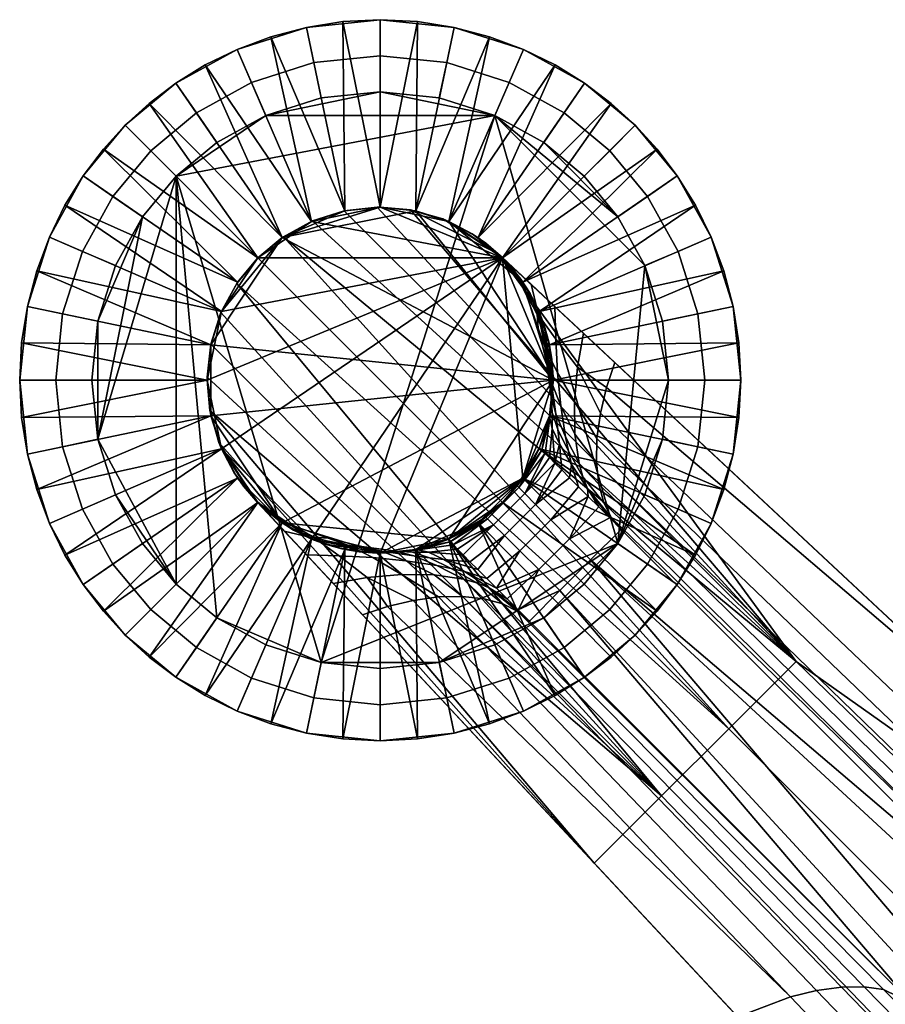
# Model space of a CAD drawing. Header units: millimetres. Extents: x -271 to 271, y -271 to 298.
# Tile 80 of 107: x -271 to -211, y 203 to 271. Entities that reach past the tile are written whole.
import ezdxf

# ---------------------------------------------------------------- set-up
doc = ezdxf.new("R2010")
doc.units = ezdxf.units.MM
doc.header["$MEASUREMENT"] = 0
for name, color, linetype in [('nozky', 250, 'Continuous'), ('operadlo', 23, 'Continuous'), ('podnoz', 7, 'Continuous')]:
    doc.layers.add(name, color=color, linetype=linetype)

msp = doc.modelspace()

# ---------------------------------------------------------------- meshes
at = {"layer": 'nozky'}
mesh = msp.add_polyface(dxfattribs=at)
corners = [(-221.604, 251.196, 5), (-221.073, 246.073, 5), (-223.573, 246.073, 2.5), (-224.051, 250.684, 2.5), (-223.129, 256.002, 5), (-225.424, 255.01, 2.5), (-225.474, 260.239, 5), (-227.534, 258.822, 2.5), (-228.396, 263.751, 5), (-230.163, 261.983, 2.5), (-231.907, 266.672, 5), (-233.324, 264.612, 2.5), (-236.144, 269.017, 5), (-237.137, 266.722, 2.5), (-240.95, 270.543, 5), (-241.463, 268.096, 2.5), (-246.073, 271.073, 5), (-246.073, 268.573, 2.5), (-251.196, 270.543, 5), (-250.684, 268.096, 2.5), (-256.002, 269.017, 5), (-255.01, 266.722, 2.5), (-260.239, 266.672, 5), (-258.822, 264.612, 2.5), (-263.751, 263.751, 5), (-261.983, 261.983, 2.5), (-266.672, 260.239, 5), (-264.612, 258.822, 2.5), (-269.017, 256.002, 5), (-266.722, 255.01, 2.5), (-270.542, 251.196, 5), (-268.096, 250.684, 2.5), (-271.073, 246.073, 5), (-268.573, 246.073, 2.5), (-226.498, 250.171), (-226.073, 246.073), (-229.594, 257.406), (-227.718, 254.017), (-234.74, 262.552), (-231.931, 260.215), (-241.975, 265.649), (-238.129, 264.428), (-250.171, 265.649), (-246.073, 266.073), (-257.406, 262.552), (-254.017, 264.428), (-262.553, 257.406), (-260.215, 260.215), (-265.649, 250.171), (-264.428, 254.017), (-266.073, 246.073), (-234.74, 262.552), (-229.594, 257.406), (-238.129, 264.428), (-231.931, 260.215), (-246.073, 266.073), (-241.975, 265.649), (-229.594, 234.74), (-250.171, 226.498), (-254.017, 264.428), (-250.171, 265.649), (-260.215, 260.215), (-227.718, 254.017), (-226.498, 250.171), (-226.073, 246.073), (-257.406, 262.552), (-262.553, 257.406), (-265.649, 241.975), (-265.649, 250.171), (-264.428, 254.017), (-260.215, 231.931)]
mesh.append_faces([[corners[k] for k in face] for face in [(0, 1, 2, 3), (4, 0, 3, 5), (6, 4, 5, 7), (8, 6, 7, 9), (10, 8, 9, 11), (12, 10, 11, 13), (14, 12, 13, 15), (16, 14, 15, 17), (18, 16, 17, 19), (20, 18, 19, 21), (22, 20, 21, 23), (24, 22, 23, 25), (26, 24, 25, 27), (28, 26, 27, 29), (30, 28, 29, 31), (32, 30, 31, 33), (34, 3, 2, 35), (36, 7, 5, 37), (37, 5, 3, 34), (38, 11, 9, 39), (40, 15, 13, 41), (41, 13, 11, 38), (42, 19, 17, 43), (44, 23, 21, 45), (45, 21, 19, 42), (43, 17, 15, 40), (39, 9, 7, 36), (46, 27, 25, 47), (48, 31, 29, 49), (49, 29, 27, 46), (50, 33, 31, 48), (47, 25, 23, 44), (51, 52, 53, 53), (54, 52, 51, 51), (55, 56, 53, 53), (57, 58, 53, 53), (59, 60, 55, 55), (59, 55, 53, 53), (59, 53, 61, 61), (62, 63, 64, 64), (62, 53, 52, 52), (53, 62, 57, 57), (65, 59, 61, 61), (66, 61, 67, 67), (66, 68, 69, 69), (68, 66, 67, 67), (70, 67, 61, 61)]])
mesh = msp.add_polyface(dxfattribs=at)
corners = [(-225.474, 231.907, 5), (-228.396, 228.396, 5), (-230.163, 230.163, 2.5), (-227.534, 233.324, 2.5), (-223.129, 236.144, 5), (-225.424, 237.137, 2.5), (-221.604, 240.95, 5), (-224.051, 241.463, 2.5), (-221.073, 246.073, 5), (-223.573, 246.073, 2.5), (-270.542, 240.95, 5), (-271.073, 246.073, 5), (-268.573, 246.073, 2.5), (-268.096, 241.463, 2.5), (-269.017, 236.144, 5), (-266.722, 237.137, 2.5), (-266.672, 231.907, 5), (-264.612, 233.324, 2.5), (-263.751, 228.396, 5), (-261.983, 230.163, 2.5), (-260.239, 225.474, 5), (-258.822, 227.534, 2.5), (-256.002, 223.13, 5), (-255.01, 225.424, 2.5), (-251.196, 221.604, 5), (-250.684, 224.051, 2.5), (-246.073, 221.073, 5), (-246.073, 223.573, 2.5), (-240.95, 221.604, 5), (-241.463, 224.051, 2.5), (-236.144, 223.13, 5), (-237.137, 225.424, 2.5), (-231.907, 225.474, 5), (-233.324, 227.534, 2.5), (-229.594, 234.74), (-231.931, 231.931), (-226.498, 241.975), (-227.718, 238.13), (-226.073, 246.073), (-265.649, 241.975), (-266.073, 246.073), (-262.553, 234.74), (-264.428, 238.13), (-257.406, 229.594), (-260.215, 231.931), (-250.171, 226.498), (-254.017, 227.718), (-241.975, 226.498), (-246.073, 226.073), (-234.74, 229.594), (-238.129, 227.718), (-229.594, 234.74), (-227.718, 254.017), (-226.073, 246.073), (-226.498, 241.975), (-227.718, 238.13), (-231.931, 231.931), (-234.74, 229.594), (-260.215, 231.931), (-264.428, 238.13), (-265.649, 241.975), (-266.073, 246.073), (-265.649, 250.171), (-262.553, 234.74), (-241.975, 226.498), (-246.073, 226.073), (-250.171, 226.498), (-238.129, 227.718), (-260.215, 260.215), (-257.406, 229.594), (-254.017, 227.718), (-238.129, 264.428)]
mesh.append_faces([[corners[k] for k in face] for face in [(0, 1, 2, 3), (4, 0, 3, 5), (6, 4, 5, 7), (8, 6, 7, 9), (10, 11, 12, 13), (14, 10, 13, 15), (16, 14, 15, 17), (18, 16, 17, 19), (20, 18, 19, 21), (22, 20, 21, 23), (24, 22, 23, 25), (26, 24, 25, 27), (28, 26, 27, 29), (30, 28, 29, 31), (32, 30, 31, 33), (1, 32, 33, 2), (34, 3, 2, 35), (36, 7, 5, 37), (37, 5, 3, 34), (38, 9, 7, 36), (39, 13, 12, 40), (41, 17, 15, 42), (42, 15, 13, 39), (43, 21, 19, 44), (45, 25, 23, 46), (46, 23, 21, 43), (47, 29, 27, 48), (49, 33, 31, 50), (35, 2, 33, 49), (50, 31, 29, 47), (48, 27, 25, 45), (44, 19, 17, 41), (51, 52, 53, 53), (51, 54, 55, 55), (53, 54, 51, 51), (56, 57, 51, 51), (58, 59, 60, 60), (61, 62, 60, 60), (59, 58, 63, 63), (64, 65, 66, 66), (64, 57, 67, 67), (51, 57, 64, 64), (68, 66, 69, 69), (69, 66, 70, 70), (64, 66, 51, 51), (68, 69, 58, 58), (68, 71, 66, 66)]])
at = {"layer": 'operadlo'}
mesh = msp.add_polyface(dxfattribs=at)
corners = [(-194.722, 200.746, 830.412), (-188.63, 203.945, 830.709), (-195.327, 201.891, 830.322), (-201.575, 196.957, 830.073), (-208.967, 194.122, 829.62), (-208.294, 192.992, 829.687), (-196.199, 203.702, 828.354), (-203.135, 200.026, 826.716), (-209.936, 195.939, 827.634), (-209.934, 196.069, 826.325), (-196.205, 203.83, 827.063), (-197.678, 190.901, 828.59), (-191.173, 194.234, 828.921), (-186.16, 196.667, 829.184), (-184.729, 194.587, 374.524), (-203.128, 202.285, 368.636), (-199.057, 206.835, 367.439), (-198.645, 179.99, 377.913), (-207.087, 197.644, 369.856), (-197.428, 200.286, 807.133), (-201.203, 193.828, 776.714), (-207.158, 190.385, 777.942), (-203.452, 197.055, 808.212), (-191.209, 203.464, 806.078), (-195.03, 197.219, 775.512), (-188.645, 200.545, 774.34), (-192.43, 194.781, 743.609), (-198.79, 191.216, 744.925), (-184.8, 206.578, 805.048), (-198.898, 204.551, 428.295), (-202.043, 205.682, 397.417), (-209.727, 197.02, 399.792), (-206.554, 196.465, 430.57), (-195.705, 203.422, 459.172), (-203.33, 195.911, 461.347), (-192.464, 202.288, 490.046), (-200.055, 195.353, 492.12), (-189.174, 201.147, 520.915), (-196.729, 194.789, 522.889), (-185.834, 200.022, 551.79), (-193.351, 194.238, 553.663), (-209.77, 200.673, 372.899), (-213.664, 195.874, 374.134), (-217.441, 190.986, 375.391), (-209.277, 193.781, 809.31), (-217.23, 190.302, 373.394), (-217.448, 190.641, 374.057), (-209.794, 200.338, 371.548), (-209.588, 199.989, 370.873), (-216.853, 189.869, 372.83), (-209.223, 199.536, 370.301), (-200.108, 207.753, 367.272), (-208.171, 198.505, 369.706), (-210.933, 192.913, 371.1), (-209.593, 195.24, 828.888), (-195.888, 203.008, 829.588), (-216.707, 191.63, 826.46)]
mesh.append_faces([[corners[k] for k in face] for face in [(0, 1, 2, 2), (3, 0, 2, 2), (4, 5, 3, 3), (3, 2, 4, 4), (6, 7, 8, 8), (7, 9, 8, 8), (7, 6, 10, 10), (3, 11, 12, 0), (0, 12, 13, 1), (14, 15, 16, 16), (17, 18, 15, 15), (19, 20, 21, 22), (23, 24, 20, 19), (25, 26, 27, 24), (28, 25, 24, 23), (29, 30, 31, 32), (33, 29, 32, 34), (35, 33, 34, 36), (37, 35, 36, 38), (39, 37, 38, 40), (31, 41, 42, 42), (43, 31, 42, 42), (19, 22, 10, 10), (22, 44, 7, 7), (23, 19, 10, 10), (9, 7, 44, 44), (10, 22, 7, 7), (41, 31, 30, 30), (45, 46, 47, 48), (49, 45, 48, 50), (47, 42, 41, 41), (46, 42, 47, 47), (51, 15, 18, 52), (52, 18, 53, 53), (54, 2, 55, 55), (4, 2, 54, 54), (6, 54, 55, 55), (54, 6, 8, 8), (8, 56, 54, 54)]])
at = {"layer": 'podnoz'}
mesh = msp.add_polyface(dxfattribs=at)
corners = [(-246.073, 258.073, 12), (-252.873, 255.961, 12), (-243.614, 257.818, 12), (-248.532, 257.818, 12), (-250.839, 257.086, 12), (-251.196, 270.543, 5), (-253.657, 269.895, 8.5), (-251.196, 270.543, 8.5), (-246.073, 271.073, 5), (-248.655, 270.939, 8.5), (-246.073, 271.073, 8.5), (-243.491, 270.939, 8.5), (-240.95, 270.543, 5), (-240.95, 270.543, 8.5), (-238.49, 269.895, 8.5), (-256.002, 269.017, 5), (-236.144, 269.017, 5), (-243.614, 257.818, 12), (-238.49, 269.895, 8.5), (-240.95, 270.543, 8.5), (-243.491, 270.939, 8.5), (-241.307, 257.086, 12), (-236.144, 269.017, 8.5), (-246.073, 258.073, 12), (-246.073, 271.073, 8.5), (-248.655, 270.939, 8.5), (-248.532, 257.818, 12), (-251.196, 270.543, 8.5), (-253.657, 269.895, 8.5), (-239.273, 255.961, 12), (-233.942, 267.933, 8.5), (-250.839, 257.086, 12), (-258.204, 267.933, 8.5), (-252.873, 255.961, 12), (-246.073, 258.073, 12), (-241.307, 257.086, 12), (-237.588, 254.559, 12), (-250.839, 257.086, 12), (-237.885, 254.846, 45.689), (-241.743, 257.265, 44.962), (-243.97, 257.888, 44.819), (-239.688, 256.233, 45.25), (-237.885, 254.846, 28.881), (-241.307, 257.086, 12), (-239.688, 256.233, 45.25), (-246.073, 258.073, 12), (-250.839, 257.086, 12), (-248.566, 257.811, 44.838), (-243.97, 257.888, 44.819), (-254.559, 254.559, 12), (-252.783, 256.022, 44.975), (-241.743, 257.265, 44.962), (-246.28, 258.071, 44.792), (-250.76, 257.12, 44.913)]
mesh.append_faces([[corners[k] for k in face] for face in [(0, 1, 2, 2), (1, 3, 4, 4), (1, 0, 3, 3), (5, 6, 7, 7), (8, 9, 10, 10), (8, 10, 11, 11), (12, 13, 14, 14), (12, 11, 13, 13), (5, 7, 9, 9), (8, 5, 9, 9), (12, 8, 11, 11), (15, 6, 5, 5), (12, 14, 16, 16), (17, 18, 19, 19), (17, 19, 20, 20), (18, 21, 22, 22), (23, 24, 25, 25), (26, 25, 27, 27), (28, 26, 27, 27), (24, 23, 20, 20), (21, 18, 17, 17), (17, 20, 23, 23), (29, 30, 21, 21), (26, 28, 31, 31), (31, 32, 33, 33), (23, 25, 26, 26), (34, 35, 36, 36), (36, 37, 34, 34), (38, 39, 40, 40), (39, 38, 41, 41), (42, 43, 44, 44), (45, 46, 47, 47), (48, 43, 45, 45), (49, 50, 46, 46), (43, 51, 44, 44), (45, 52, 48, 48), (47, 46, 53, 53), (50, 53, 46, 46), (47, 52, 45, 45), (48, 51, 43, 43)]])
mesh = msp.add_polyface(dxfattribs=at)
corners = [(-254.559, 254.559, 12), (-257.086, 250.839, 12), (-252.873, 255.961, 12), (-257.818, 248.532, 12), (-255.961, 252.873, 12), (-270.542, 251.196, 5), (-270.939, 248.655, 8.5), (-270.542, 251.196, 8.5), (-269.017, 256.002, 5), (-269.895, 253.657, 8.5), (-269.017, 256.002, 8.5), (-267.933, 258.204, 8.5), (-266.672, 260.239, 5), (-266.672, 260.239, 8.5), (-265.268, 262.091, 8.5), (-263.751, 263.751, 8.5), (-263.751, 263.751, 5), (-260.239, 266.672, 5), (-262.091, 265.268, 8.5), (-260.239, 266.672, 8.5), (-258.204, 267.933, 8.5), (-256.002, 269.017, 5), (-256.002, 269.017, 8.5), (-253.657, 269.895, 8.5), (-250.839, 257.086, 12), (-253.657, 269.895, 8.5), (-256.002, 269.017, 8.5), (-258.204, 267.933, 8.5), (-252.873, 255.961, 12), (-260.239, 266.672, 8.5), (-262.091, 265.268, 8.5), (-254.559, 254.559, 12), (-263.751, 263.751, 8.5), (-255.961, 252.873, 12), (-265.268, 262.091, 8.5), (-266.672, 260.239, 8.5), (-267.933, 258.204, 8.5), (-257.086, 250.839, 12), (-269.017, 256.002, 8.5), (-269.895, 253.657, 8.5), (-257.818, 248.532, 12), (-270.542, 251.196, 8.5), (-252.783, 256.022, 44.975), (-254.559, 254.559, 12), (-254.559, 254.559, 45), (-257.12, 250.76, 44.913), (-256.022, 252.782, 44.975), (-257.086, 250.839, 12)]
mesh.append_faces([[corners[k] for k in face] for face in [(0, 1, 2, 2), (1, 3, 2, 2), (4, 1, 0, 0), (5, 6, 7, 7), (8, 9, 10, 10), (8, 10, 11, 11), (5, 7, 9, 9), (8, 5, 9, 9), (12, 13, 14, 14), (15, 16, 14, 14), (12, 14, 16, 16), (11, 12, 8, 8), (13, 12, 11, 11), (17, 18, 19, 19), (17, 19, 20, 20), (21, 22, 23, 23), (21, 20, 22, 22), (17, 16, 18, 18), (21, 17, 20, 20), (15, 18, 16, 16), (24, 25, 26, 26), (24, 26, 27, 27), (28, 29, 30, 30), (31, 30, 32, 32), (33, 34, 35, 35), (33, 35, 36, 36), (34, 31, 32, 32), (29, 28, 27, 27), (37, 38, 39, 39), (40, 39, 41, 41), (38, 37, 36, 36), (31, 34, 33, 33), (33, 36, 37, 37), (28, 30, 31, 31), (37, 39, 40, 40), (42, 43, 44, 44), (45, 46, 47, 47), (44, 43, 46, 46), (47, 46, 43, 43)]])
mesh = msp.add_polyface(dxfattribs=at)
corners = [(-236.144, 269.017, 5), (-238.49, 269.895, 8.5), (-236.144, 269.017, 8.5), (-231.907, 266.672, 5), (-233.942, 267.933, 8.5), (-231.907, 266.672, 8.5), (-230.055, 265.268, 8.5), (-228.396, 263.751, 5), (-228.396, 263.751, 8.5), (-226.878, 262.091, 8.5), (-225.474, 260.239, 5), (-225.474, 260.239, 8.5), (-223.129, 256.002, 5), (-224.214, 258.204, 8.5), (-223.129, 256.002, 8.5), (-222.251, 253.657, 8.5), (-221.604, 251.196, 5), (-221.604, 251.196, 8.5), (-234.328, 248.532, 12), (-221.604, 251.196, 8.5), (-222.251, 253.657, 8.5), (-235.06, 250.839, 12), (-223.129, 256.002, 8.5), (-224.214, 258.204, 8.5), (-236.186, 252.873, 12), (-225.474, 260.239, 8.5), (-237.588, 254.559, 12), (-226.878, 262.091, 8.5), (-228.396, 263.751, 8.5), (-230.055, 265.268, 8.5), (-239.273, 255.961, 12), (-231.907, 266.672, 8.5), (-233.942, 267.933, 8.5), (-241.307, 257.086, 12), (-236.144, 269.017, 8.5), (-236.266, 252.773, 30.974), (-237.623, 254.601, 32.001), (-236.853, 253.882, 34.995), (-235.901, 251.895, 34.036), (-237.066, 254.001, 28.305), (-236.332, 253.076, 27.767), (-235.187, 250.636, 29.898), (-235.686, 252.076, 27.234), (-235.139, 251.013, 26.713), (-235.612, 252.724, 37.67), (-235.103, 250.589, 36.793), (-237.588, 254.559, 12), (-235.06, 250.839, 12), (-237.885, 254.846, 45.689), (-233.964, 251.186, 39.894), (-235.612, 252.724, 37.67), (-229.803, 247.302, 42.567), (-231.988, 249.341, 41.554)]
mesh.append_faces([[corners[k] for k in face] for face in [(0, 1, 2, 2), (3, 4, 5, 5), (3, 5, 6, 6), (7, 8, 9, 9), (10, 9, 11, 11), (7, 6, 8, 8), (12, 13, 14, 14), (12, 14, 15, 15), (16, 15, 17, 17), (10, 11, 13, 13), (0, 2, 4, 4), (3, 0, 4, 4), (7, 3, 6, 6), (12, 10, 13, 13), (16, 12, 15, 15), (7, 9, 10, 10), (18, 19, 20, 20), (21, 22, 23, 23), (24, 23, 25, 25), (26, 27, 28, 28), (26, 28, 29, 29), (27, 24, 25, 25), (30, 31, 32, 32), (33, 32, 34, 34), (31, 30, 29, 29), (22, 21, 20, 20), (24, 27, 26, 26), (26, 29, 30, 30), (21, 23, 24, 24), (35, 36, 37, 38), (36, 35, 39, 39), (35, 40, 39, 39), (41, 42, 40, 35), (41, 43, 42, 42), (38, 37, 44, 45), (46, 40, 47, 47), (40, 42, 47, 47), (48, 49, 50, 50), (48, 50, 37, 37), (51, 52, 48, 48)]])
mesh = msp.add_polyface(dxfattribs=at)
corners = [(-241.307, 257.086, 12), (-236.186, 252.873, 12), (-237.588, 254.559, 12), (-234.073, 246.073, 12), (-243.614, 257.818, 12), (-239.273, 255.961, 12), (-252.873, 255.961, 12), (-236.186, 239.273, 12), (-241.307, 235.06, 12), (-237.588, 237.588, 12), (-252.873, 236.186, 12), (-257.818, 248.532, 12), (-257.818, 243.614, 12), (-246.073, 234.073, 12), (-237.588, 254.559, 12), (-236.186, 239.273, 12), (-254.559, 254.559, 12), (-250.839, 257.086, 12), (-258.073, 246.073, 12), (-257.086, 250.839, 12), (-257.086, 241.307, 12), (-250.839, 235.06, 12), (-237.623, 254.601, 32.001), (-237.066, 254.001, 28.305), (-237.885, 254.846, 28.881), (-236.451, 238.629, 25.552), (-236.047, 238.213, 27.806), (-238.213, 236.047, 27.806), (-238.629, 236.451, 25.552), (-236.569, 238.747, 23.201), (-237.588, 237.588, 23.156), (-239.273, 236.186, 12), (-236.186, 239.273, 12), (-237.588, 254.559, 12), (-237.885, 254.846, 20.422), (-236.332, 253.076, 27.767), (-237.885, 254.846, 45.689), (-236.853, 253.882, 34.995), (-254.559, 254.559, 45), (-256.022, 252.782, 44.975), (-221.904, 221.904, 55.718), (-226.565, 217.242, 55.168), (-257.812, 248.566, 44.838), (-258.071, 246.28, 44.792), (-257.888, 243.97, 44.819), (-252.783, 256.022, 44.975), (-217.242, 226.565, 55.168), (-250.76, 257.12, 44.913), (-248.566, 257.811, 44.838), (-239.688, 256.233, 45.25), (-237.885, 254.846, 45.689), (-238.751, 255.58, 45.451), (-243.97, 257.888, 44.819), (-246.28, 258.071, 44.792), (-241.307, 257.086, 12), (-238.751, 255.58, 45.451), (-239.688, 256.233, 45.25)]
mesh.append_faces([[corners[k] for k in face] for face in [(0, 1, 2, 2), (3, 0, 4, 4), (0, 2, 5, 5), (6, 3, 4, 4), (7, 3, 8, 8), (7, 8, 9, 9), (8, 3, 10, 10), (6, 11, 3, 3), (3, 11, 12, 12), (3, 12, 10, 10), (13, 14, 15, 15), (16, 17, 14, 14), (14, 18, 19, 19), (14, 20, 18, 18), (21, 20, 14, 14), (21, 14, 13, 13), (14, 19, 16, 16), (22, 23, 24, 24), (25, 26, 27, 28), (29, 25, 30, 30), (25, 28, 30, 30), (31, 32, 30, 30), (33, 34, 35, 35), (35, 34, 23, 23), (24, 23, 34, 34), (36, 22, 24, 24), (36, 37, 22, 22), (38, 39, 40, 40), (41, 42, 43, 43), (41, 43, 44, 44), (40, 45, 38, 38), (46, 47, 45, 45), (47, 46, 48, 48), (49, 50, 51, 51), (46, 52, 53, 53), (54, 34, 33, 33), (24, 34, 54, 54), (24, 55, 36, 36), (24, 56, 55, 55)]])
mesh = msp.add_polyface(dxfattribs=at)
corners = [(-221.604, 240.95, 5), (-221.207, 243.491, 8.5), (-221.604, 240.95, 8.5), (-222.251, 238.49, 8.5), (-223.129, 236.144, 5), (-223.129, 236.144, 8.5), (-221.073, 246.073, 5), (-221.073, 246.073, 8.5), (-235.06, 241.307, 12), (-224.214, 233.942, 8.5), (-223.129, 236.144, 8.5), (-222.251, 238.49, 8.5), (-234.328, 243.614, 12), (-221.604, 240.95, 8.5), (-221.207, 243.491, 8.5), (-234.073, 246.073, 12), (-221.073, 246.073, 8.5), (-236.186, 239.273, 12), (-229.803, 247.302, 42.567), (-201.931, 221.287, 50.77), (-230.377, 245.563, 42.138), (-232.577, 242.335, 38.412), (-233.559, 244.294, 36.651), (-233.781, 246.593, 38.033), (-232.6, 244.607, 39.853), (-232.274, 240.288, 36.665), (-233.229, 242.14, 35.052), (-233.025, 241.15, 34.199), (-233.75, 242.667, 32.202), (-233.889, 243.738, 32.946), (-232.017, 239.384, 35.714), (-232.802, 240.237, 33.328), (-233.635, 241.652, 31.453), (-231.698, 238.575, 34.734), (-232.383, 246.986, 40.91), (-230.8, 243.787, 41.458), (-231.043, 242.035, 40.531), (-230.924, 238.873, 38.035), (-231.086, 240.376, 39.377), (-232.94, 239.304, 30.835), (-233.488, 239.852, 29.982), (-230.567, 237.578, 36.558), (-230.038, 236.526, 35.005), (-231.646, 238.009, 32.23), (-232.324, 238.688, 31.588), (-230.918, 237.282, 32.755), (-230.155, 236.519, 33.158), (-233.959, 240.323, 29.043), (-230.918, 237.282, 32.755), (-232.944, 235.076, 32.734), (-231.646, 238.009, 32.23), (-234.243, 236.385, 31.501), (-235.299, 237.452, 29.825), (-232.94, 239.304, 30.835), (-232.324, 238.688, 31.588), (-201.931, 221.287, 50.77), (-229.803, 247.302, 42.567), (-237.885, 254.846, 45.689), (-246.28, 258.071, 44.792), (-248.566, 257.811, 44.838), (-217.242, 226.565, 55.168)]
mesh.append_faces([[corners[k] for k in face] for face in [(0, 1, 2, 2), (0, 2, 3, 3), (4, 3, 5, 5), (0, 6, 1, 1), (4, 0, 3, 3), (1, 6, 7, 7), (8, 9, 10, 10), (8, 10, 11, 11), (12, 13, 14, 14), (15, 14, 16, 16), (13, 12, 11, 11), (17, 9, 8, 8), (8, 11, 12, 12), (12, 14, 15, 15), (18, 19, 20, 20), (21, 22, 23, 24), (25, 26, 22, 21), (27, 28, 29, 26), (30, 27, 26, 25), (31, 32, 28, 27), (33, 31, 27, 30), (34, 35, 36, 24), (37, 25, 21, 38), (38, 21, 24, 36), (31, 39, 40, 32), (41, 30, 25, 37), (42, 33, 30, 41), (33, 43, 44, 31), (39, 31, 44, 44), (43, 33, 45, 45), (42, 46, 33, 33), (46, 45, 33, 33), (40, 47, 32, 32), (48, 49, 50, 50), (51, 52, 53, 54), (51, 54, 50, 50), (49, 51, 50, 50), (55, 56, 57, 57), (58, 59, 60, 60)]])
mesh = msp.add_polyface(dxfattribs=at)
corners = [(-235.06, 250.839, 12), (-236.186, 252.873, 12), (-234.073, 246.073, 12), (-234.328, 248.532, 12), (-241.307, 257.086, 12), (-221.604, 251.196, 5), (-221.604, 251.196, 8.5), (-221.207, 248.655, 8.5), (-221.073, 246.073, 5), (-221.073, 246.073, 8.5), (-234.328, 248.532, 12), (-221.207, 248.655, 8.5), (-221.604, 251.196, 8.5), (-234.073, 246.073, 12), (-221.073, 246.073, 8.5), (-222.251, 253.657, 8.5), (-235.06, 250.839, 12), (-234.073, 246.073, 12), (-237.588, 254.559, 12), (-235.06, 250.839, 12), (-236.186, 239.273, 12), (-235.115, 249.68, 32.932), (-235.187, 250.636, 29.898), (-236.266, 252.773, 30.974), (-235.901, 251.895, 34.036), (-234.639, 248.309, 35.68), (-235.103, 250.589, 36.793), (-233.781, 246.593, 38.033), (-233.907, 248.929, 39.128), (-232.6, 244.607, 39.853), (-232.383, 246.986, 40.91), (-234.54, 247.341, 31.727), (-234.469, 248.288, 28.801), (-234.229, 245.992, 34.378), (-233.559, 244.294, 36.651), (-234.21, 244.987, 30.466), (-234.171, 245.846, 27.722), (-233.889, 243.738, 32.946), (-234.699, 249.896, 26.208), (-235.139, 251.013, 26.713), (-234.372, 248.732, 25.725), (-233.964, 251.186, 39.894), (-235.612, 252.724, 37.67), (-231.988, 249.341, 41.554), (-230.377, 245.563, 42.138), (-229.803, 247.302, 42.567), (-230.8, 243.787, 41.458), (-234.163, 247.532, 25.269), (-234.077, 246.304, 24.843), (-234.073, 246.073, 12), (-234.12, 245.06, 24.454), (-235.06, 250.839, 12), (-235.686, 252.076, 27.234), (-233.964, 251.186, 39.894), (-237.885, 254.846, 45.689), (-231.988, 249.341, 41.554), (-217.242, 226.565, 55.168), (-237.885, 254.846, 45.689), (-243.97, 257.888, 44.819)]
mesh.append_faces([[corners[k] for k in face] for face in [(0, 1, 2, 2), (0, 2, 3, 3), (1, 4, 2, 2), (5, 6, 7, 7), (8, 7, 9, 9), (7, 8, 5, 5), (10, 11, 12, 12), (11, 13, 14, 14), (13, 11, 10, 10), (10, 15, 16, 16), (17, 18, 19, 19), (17, 20, 18, 18), (21, 22, 23, 24), (25, 21, 24, 26), (27, 25, 26, 28), (29, 27, 28, 30), (31, 32, 22, 21), (33, 31, 21, 25), (34, 33, 25, 27), (35, 36, 32, 31), (37, 35, 31, 33), (32, 38, 39, 22), (38, 32, 40, 40), (41, 28, 26, 42), (43, 30, 28, 41), (44, 30, 43, 45), (44, 46, 30, 30), (47, 40, 32, 32), (36, 48, 47, 47), (36, 47, 32, 32), (49, 48, 50, 50), (49, 47, 48, 48), (47, 49, 40, 40), (51, 38, 40, 40), (39, 38, 51, 51), (51, 40, 49, 49), (51, 52, 39, 39), (53, 54, 55, 55), (56, 57, 58, 58)]])
mesh = msp.add_polyface(dxfattribs=at)
corners = [(-236.186, 239.273, 12), (-234.328, 243.614, 12), (-234.073, 246.073, 12), (-235.06, 241.307, 12), (-234.073, 246.073, 12), (-234.328, 243.614, 12), (-236.186, 239.273, 12), (-233.229, 242.14, 35.052), (-233.889, 243.738, 32.946), (-234.229, 245.992, 34.378), (-233.559, 244.294, 36.651), (-234.146, 243.839, 29.833), (-234.188, 244.63, 27.205), (-234.171, 245.846, 27.722), (-234.21, 244.987, 30.466), (-233.75, 242.667, 32.202), (-234.147, 242.732, 29.21), (-234.312, 243.443, 26.713), (-233.635, 241.652, 31.453), (-234.077, 246.304, 24.843), (-234.12, 245.06, 24.454), (-234.347, 240.711, 28.03), (-234.647, 241.011, 26.958), (-234.292, 243.814, 24.106), (-234.858, 241.222, 25.843), (-234.594, 242.584, 23.805), (-235.025, 241.389, 23.557), (-233.959, 240.323, 29.043), (-236.047, 238.213, 27.806), (-235.299, 237.452, 29.825), (-237.452, 235.3, 29.825), (-238.213, 236.047, 27.806), (-232.94, 239.304, 30.835), (-233.488, 239.852, 29.982), (-233.959, 240.323, 29.043), (-234.347, 240.711, 28.03), (-236.451, 238.629, 25.552), (-235.71, 240.024, 23.337), (-236.569, 238.747, 23.201), (-236.186, 239.273, 12), (-237.588, 237.588, 23.156), (-235.025, 241.389, 17.779), (-234.328, 243.614, 12), (-234.073, 246.073, 12), (-221.904, 221.904, 55.718), (-217.242, 226.565, 55.168), (-252.783, 256.022, 44.975)]
mesh.append_faces([[corners[k] for k in face] for face in [(0, 1, 2, 2), (1, 0, 3, 3), (4, 5, 6, 6), (7, 8, 9, 10), (11, 12, 13, 14), (15, 11, 14, 8), (16, 17, 12, 11), (18, 16, 11, 15), (19, 13, 12, 20), (16, 21, 22, 17), (17, 23, 20, 12), (17, 24, 25, 25), (24, 26, 25, 25), (24, 17, 22, 22), (21, 16, 27, 27), (23, 17, 25, 25), (18, 27, 16, 16), (28, 29, 30, 31), (32, 29, 33, 33), (33, 29, 34, 34), (34, 29, 28, 28), (28, 35, 34, 34), (28, 22, 35, 35), (22, 28, 36, 36), (37, 36, 38, 38), (26, 24, 37, 37), (36, 37, 24, 24), (22, 36, 24, 24), (39, 38, 40, 40), (41, 38, 39, 39), (41, 37, 38, 38), (41, 26, 37, 37), (42, 41, 39, 39), (41, 42, 25, 25), (26, 41, 25, 25), (43, 20, 42, 42), (42, 23, 25, 25), (20, 23, 42, 42), (44, 45, 46, 46)]])
mesh = msp.add_polyface(dxfattribs=at)
corners = [(-236.144, 223.13, 5), (-233.942, 224.214, 8.5), (-236.144, 223.13, 8.5), (-203.75, 215.814, 48.504), (-203.308, 217.635, 49.537), (-175.824, 191.477, 57.621), (-176.466, 189.585, 56.485), (-203.987, 214.088, 47.218), (-176.899, 187.791, 55.067), (-204.009, 212.522, 45.722), (-177.103, 186.163, 53.416), (-203.817, 211.172, 44.074), (-177.075, 184.76, 51.595), (-201.931, 221.287, 50.77), (-174.058, 195.271, 58.972), (-176.39, 182.753, 47.743), (-202.879, 209.243, 40.59), (-229.368, 235.732, 33.437), (-230.038, 236.526, 35.005), (-231.49, 233.611, 33.437), (-202.879, 209.243, 40.59), (-176.39, 182.753, 47.743), (-182.753, 176.389, 47.743), (-209.243, 202.879, 40.59), (-235.732, 229.368, 33.437), (-233.611, 231.49, 33.437), (-215.814, 203.75, 48.504), (-189.585, 176.466, 56.485), (-191.478, 175.824, 57.621), (-217.635, 203.308, 49.537), (-214.088, 203.987, 47.218), (-187.791, 176.899, 55.067), (-212.522, 204.009, 45.722), (-186.164, 177.103, 53.416), (-211.172, 203.817, 44.074), (-184.76, 177.075, 51.595), (-195.271, 174.058, 58.972), (-165.313, 148.347, 65.711), (-169.256, 146.186, 67.175), (-221.287, 201.931, 50.77), (-247.302, 229.803, 42.567), (-245.563, 230.377, 42.138), (-242.035, 231.043, 40.531), (-240.376, 231.086, 39.377), (-243.787, 230.8, 41.458), (-182.753, 176.389, 47.743), (-209.243, 202.879, 40.59), (-238.873, 230.924, 38.035), (-237.578, 230.567, 36.558), (-236.526, 230.037, 35.005), (-235.732, 229.368, 33.437), (-177.337, 198.332, 64.424), (-174.058, 195.271, 58.972), (-201.931, 221.287, 50.77), (-195.271, 174.058, 58.972), (-198.332, 177.337, 64.424), (-231.227, 212.581, 53.519), (-247.302, 229.803, 42.567), (-221.287, 201.931, 50.77), (-169.256, 146.186, 67.175), (-187.834, 187.834, 66.9), (-221.904, 221.904, 55.718), (-226.565, 217.242, 55.168), (-193.083, 182.586, 66.281), (-182.586, 193.083, 66.281), (-217.242, 226.565, 55.168), (-165.437, 142.094, 75.33), (-159.602, 147.93, 77.394), (-198.332, 177.337, 64.424), (-231.227, 212.581, 53.519), (-257.888, 243.97, 44.819), (-177.337, 198.332, 64.424), (-237.885, 254.846, 45.689)]
mesh.append_faces([[corners[k] for k in face] for face in [(0, 1, 2, 2), (3, 4, 5, 6), (7, 3, 6, 8), (9, 7, 8, 10), (11, 9, 10, 12), (5, 4, 13, 14), (15, 16, 11, 12), (16, 17, 18, 11), (19, 20, 21, 21), (22, 19, 21, 21), (23, 24, 25, 25), (25, 22, 23, 23), (19, 22, 25, 25), (26, 27, 28, 29), (30, 31, 27, 26), (32, 33, 31, 30), (34, 35, 33, 32), (36, 28, 37, 38), (28, 36, 39, 29), (29, 39, 40, 41), (30, 26, 42, 43), (44, 42, 26, 29), (45, 35, 34, 46), (34, 32, 47, 48), (43, 47, 32, 30), (46, 34, 48, 49), (46, 49, 50, 50), (51, 52, 53, 53), (54, 55, 56, 56), (57, 58, 56, 56), (56, 58, 54, 54), (54, 59, 55, 55), (60, 61, 62, 63), (64, 65, 61, 60), (66, 67, 63, 68), (68, 63, 62, 69), (70, 69, 62, 62), (71, 65, 64, 64), (72, 65, 71, 71)]])
mesh = msp.add_polyface(dxfattribs=at)
corners = [(-228.396, 228.396, 5), (-228.396, 228.396, 8.5), (-230.055, 226.878, 8.5), (-231.907, 225.474, 5), (-231.907, 225.474, 8.5), (-233.942, 224.214, 8.5), (-236.144, 223.13, 5), (-223.129, 236.144, 5), (-223.129, 236.144, 8.5), (-224.214, 233.942, 8.5), (-225.474, 231.907, 5), (-225.474, 231.907, 8.5), (-226.878, 230.055, 8.5), (-237.588, 237.588, 12), (-228.396, 228.396, 8.5), (-226.878, 230.055, 8.5), (-236.186, 239.273, 12), (-225.474, 231.907, 8.5), (-224.214, 233.942, 8.5), (-239.273, 236.186, 12), (-233.942, 224.214, 8.5), (-231.907, 225.474, 8.5), (-230.055, 226.878, 8.5), (-241.307, 235.06, 12), (-236.144, 223.13, 8.5), (-203.308, 217.635, 49.537), (-230.8, 243.787, 41.458), (-230.377, 245.563, 42.138), (-201.931, 221.287, 50.77), (-203.75, 215.814, 48.504), (-231.043, 242.035, 40.531), (-203.987, 214.088, 47.218), (-231.086, 240.376, 39.377), (-230.924, 238.873, 38.035), (-204.009, 212.522, 45.722), (-203.817, 211.172, 44.074), (-230.567, 237.578, 36.558), (-230.038, 236.526, 35.005), (-229.368, 235.732, 33.437), (-230.155, 236.519, 33.158), (-236.526, 230.037, 35.005), (-236.519, 230.155, 33.158), (-235.732, 229.368, 33.437), (-234.243, 236.385, 31.501), (-232.944, 235.076, 32.734), (-235.076, 232.944, 32.734), (-236.385, 234.243, 31.501), (-235.299, 237.452, 29.825), (-237.452, 235.3, 29.825), (-233.611, 231.49, 33.437), (-235.732, 229.368, 33.437), (-236.519, 230.155, 33.158), (-237.282, 230.918, 32.755), (-238.009, 231.646, 32.23), (-231.49, 233.611, 33.437), (-230.155, 236.519, 33.158), (-229.368, 235.732, 33.437), (-230.918, 237.282, 32.755), (-202.879, 209.243, 40.59), (-237.885, 254.846, 45.689), (-177.337, 198.332, 64.424), (-201.931, 221.287, 50.77)]
mesh.append_faces([[corners[k] for k in face] for face in [(0, 1, 2, 2), (3, 2, 4, 4), (3, 4, 5, 5), (3, 0, 2, 2), (6, 3, 5, 5), (7, 8, 9, 9), (10, 9, 11, 11), (0, 12, 1, 1), (12, 0, 10, 10), (9, 10, 7, 7), (12, 10, 11, 11), (13, 14, 15, 15), (16, 15, 17, 17), (18, 16, 17, 17), (19, 20, 21, 21), (19, 21, 22, 22), (19, 22, 14, 13), (20, 23, 24, 24), (13, 15, 16, 16), (25, 26, 27, 28), (29, 30, 26, 25), (30, 29, 31, 32), (33, 34, 35, 36), (34, 33, 32, 31), (37, 36, 35, 35), (37, 38, 39, 39), (40, 41, 42, 42), (43, 44, 45, 46), (47, 43, 46, 48), (49, 50, 51, 51), (49, 51, 45, 45), (52, 45, 51, 51), (53, 45, 52, 52), (45, 44, 54, 49), (45, 53, 46, 46), (54, 44, 55, 56), (44, 57, 55, 55), (58, 54, 56, 56), (59, 60, 61, 61)]])
mesh = msp.add_polyface(dxfattribs=at)
corners = [(-241.307, 235.06, 12), (-239.273, 236.186, 12), (-237.588, 237.588, 12), (-243.614, 234.328, 12), (-246.073, 234.073, 12), (-239.273, 236.186, 12), (-243.614, 234.328, 12), (-236.186, 239.273, 12), (-246.073, 234.073, 12), (-242.14, 233.228, 35.052), (-244.294, 233.558, 36.651), (-245.992, 234.229, 34.378), (-243.738, 233.889, 32.946), (-243.839, 234.146, 29.833), (-244.987, 234.21, 30.466), (-245.846, 234.171, 27.722), (-244.63, 234.188, 27.205), (-242.667, 233.75, 32.202), (-242.732, 234.147, 29.21), (-243.442, 234.312, 26.713), (-241.652, 233.635, 31.453), (-246.304, 234.077, 24.843), (-245.06, 234.12, 24.454), (-241.011, 234.647, 26.958), (-240.711, 234.347, 28.03), (-243.813, 234.292, 24.106), (-242.584, 234.594, 23.805), (-241.222, 234.858, 25.843), (-241.389, 235.025, 23.557), (-240.323, 233.959, 29.043), (-239.852, 233.488, 29.982), (-238.213, 236.047, 27.806), (-237.452, 235.3, 29.825), (-239.852, 233.488, 29.982), (-240.323, 233.959, 29.043), (-240.711, 234.347, 28.03), (-238.629, 236.451, 25.552), (-240.024, 235.71, 23.337), (-238.747, 236.569, 23.201), (-237.588, 237.588, 23.156), (-241.389, 235.025, 17.779), (-239.273, 236.186, 12), (-243.614, 234.328, 12), (-246.073, 234.073, 12), (-256.022, 252.782, 44.975), (-257.12, 250.76, 44.913), (-226.565, 217.242, 55.168), (-221.904, 221.904, 55.718)]
mesh.append_faces([[corners[k] for k in face] for face in [(0, 1, 2, 2), (3, 0, 4, 4), (5, 6, 7, 7), (7, 6, 8, 8), (9, 10, 11, 12), (13, 14, 15, 16), (17, 12, 14, 13), (18, 13, 16, 19), (20, 17, 13, 18), (21, 22, 16, 15), (18, 19, 23, 24), (19, 16, 22, 25), (19, 26, 27, 27), (27, 26, 28, 28), (27, 23, 19, 19), (24, 29, 18, 18), (25, 26, 19, 19), (20, 18, 29, 30), (31, 32, 33, 34), (23, 31, 35, 35), (34, 35, 31, 31), (36, 31, 23, 23), (37, 27, 28, 28), (38, 36, 37, 37), (27, 37, 36, 36), (39, 36, 38, 38), (23, 27, 36, 36), (38, 40, 41, 41), (40, 37, 28, 28), (40, 38, 37, 37), (38, 41, 39, 39), (42, 22, 43, 43), (40, 26, 42, 42), (41, 40, 42, 42), (40, 28, 26, 26), (42, 25, 22, 22), (42, 26, 25, 25), (44, 45, 46, 46), (46, 47, 44, 44)]])
mesh = msp.add_polyface(dxfattribs=at)
corners = [(-258.073, 246.073, 12), (-257.818, 243.614, 12), (-257.818, 248.532, 12), (-257.086, 241.307, 12), (-255.961, 239.273, 12), (-252.873, 236.186, 12), (-270.542, 240.95, 5), (-269.895, 238.49, 8.5), (-270.542, 240.95, 8.5), (-270.939, 243.491, 8.5), (-269.017, 236.144, 5), (-271.073, 246.073, 5), (-271.073, 246.073, 8.5), (-270.939, 248.655, 8.5), (-270.542, 251.196, 5), (-258.073, 246.073, 12), (-270.939, 248.655, 8.5), (-271.073, 246.073, 8.5), (-270.939, 243.491, 8.5), (-257.818, 248.532, 12), (-270.542, 251.196, 8.5), (-257.818, 243.614, 12), (-270.542, 240.95, 8.5), (-269.895, 238.49, 8.5), (-257.086, 241.307, 12), (-269.017, 236.144, 8.5), (-267.933, 233.942, 8.5), (-255.961, 239.273, 12), (-250.839, 235.06, 12), (-254.559, 237.588, 12), (-257.086, 241.307, 12), (-254.601, 237.623, 32.001), (-254.846, 237.885, 28.881), (-254.001, 237.066, 28.305), (-254.559, 237.588, 12), (-253.076, 236.331, 27.767), (-254.846, 237.885, 20.422), (-254.846, 237.885, 45.689), (-256.204, 239.642, 45.258), (-255.563, 238.729, 45.456), (-254.846, 237.885, 45.689), (-257.265, 241.743, 44.962), (-258.073, 246.073, 12), (-257.812, 248.566, 44.838), (-257.086, 250.839, 12), (-257.086, 241.307, 12), (-257.888, 243.97, 44.819), (-258.071, 246.28, 44.792), (-256.204, 239.642, 45.258), (-257.12, 250.76, 44.913), (-257.265, 241.743, 44.962), (-255.563, 238.729, 45.456)]
mesh.append_faces([[corners[k] for k in face] for face in [(0, 1, 2, 2), (3, 4, 5, 5), (1, 3, 5, 5), (6, 7, 8, 8), (6, 8, 9, 9), (6, 10, 7, 7), (11, 12, 13, 13), (14, 11, 13, 13), (9, 11, 6, 6), (12, 11, 9, 9), (15, 16, 17, 17), (15, 17, 18, 18), (16, 19, 20, 20), (21, 22, 23, 23), (24, 23, 25, 25), (22, 21, 18, 18), (19, 16, 15, 15), (15, 18, 21, 21), (24, 26, 27, 27), (21, 23, 24, 24), (28, 29, 30, 30), (31, 32, 33, 33), (34, 35, 36, 36), (33, 32, 36, 36), (37, 32, 31, 31), (38, 39, 40, 40), (41, 38, 40, 40), (42, 43, 44, 44), (42, 45, 46, 46), (47, 42, 46, 46), (47, 43, 42, 42), (45, 34, 36, 36), (48, 45, 32, 32), (45, 36, 32, 32), (43, 49, 44, 44), (45, 50, 46, 46), (32, 51, 48, 48), (32, 37, 51, 51), (48, 50, 45, 45)]])
mesh = msp.add_polyface(dxfattribs=at)
corners = [(-236.144, 223.13, 5), (-236.144, 223.13, 8.5), (-238.49, 222.251, 8.5), (-240.95, 221.604, 5), (-240.95, 221.604, 8.5), (-243.491, 221.207, 8.5), (-246.073, 221.073, 5), (-246.073, 221.073, 8.5), (-246.073, 234.073, 12), (-246.073, 221.073, 8.5), (-243.491, 221.207, 8.5), (-243.614, 234.328, 12), (-240.95, 221.604, 8.5), (-238.49, 222.251, 8.5), (-241.307, 235.06, 12), (-236.144, 223.13, 8.5), (-233.942, 224.214, 8.5), (-239.273, 236.186, 12), (-242.335, 232.577, 38.412), (-244.607, 232.6, 39.853), (-246.593, 233.781, 38.033), (-244.294, 233.558, 36.651), (-240.288, 232.274, 36.665), (-242.14, 233.228, 35.052), (-241.15, 233.025, 34.199), (-243.738, 233.889, 32.946), (-242.667, 233.75, 32.202), (-239.383, 232.017, 35.714), (-240.237, 232.802, 33.328), (-241.652, 233.635, 31.453), (-238.575, 231.698, 34.734), (-246.986, 232.383, 40.91), (-242.035, 231.043, 40.531), (-243.787, 230.8, 41.458), (-238.873, 230.924, 38.035), (-240.376, 231.086, 39.377), (-245.563, 230.377, 42.138), (-239.304, 232.94, 30.835), (-238.688, 232.323, 31.588), (-237.578, 230.567, 36.558), (-236.526, 230.037, 35.005), (-238.009, 231.646, 32.23), (-237.282, 230.918, 32.755), (-236.519, 230.155, 33.158), (-239.852, 233.488, 29.982), (-236.385, 234.243, 31.501), (-238.009, 231.646, 32.23), (-238.688, 232.323, 31.588), (-237.452, 235.3, 29.825), (-239.304, 232.94, 30.835), (-239.852, 233.488, 29.982), (-217.635, 203.308, 49.537), (-231.227, 212.581, 53.519), (-254.846, 237.885, 45.689), (-247.302, 229.803, 42.567), (-257.888, 243.97, 44.819), (-257.265, 241.743, 44.962), (-231.227, 212.581, 53.519), (-254.846, 237.885, 45.689), (-257.12, 250.76, 44.913), (-257.812, 248.566, 44.838), (-226.565, 217.242, 55.168)]
mesh.append_faces([[corners[k] for k in face] for face in [(0, 1, 2, 2), (3, 4, 5, 5), (6, 5, 7, 7), (3, 2, 4, 4), (6, 3, 5, 5), (0, 2, 3, 3), (8, 9, 10, 10), (11, 12, 13, 13), (14, 13, 15, 15), (12, 11, 10, 10), (8, 10, 11, 11), (11, 13, 14, 14), (14, 16, 17, 17), (18, 19, 20, 21), (22, 18, 21, 23), (24, 23, 25, 26), (27, 22, 23, 24), (28, 24, 26, 29), (30, 27, 24, 28), (31, 19, 32, 33), (34, 35, 18, 22), (35, 32, 19, 18), (36, 31, 33, 33), (28, 29, 37, 38), (39, 34, 22, 27), (40, 39, 27, 30), (30, 28, 41, 42), (38, 41, 28, 28), (40, 30, 43, 43), (43, 30, 42, 42), (44, 37, 29, 29), (45, 46, 47, 47), (48, 45, 47, 49), (50, 48, 49, 49), (33, 51, 36, 36), (52, 53, 54, 54), (55, 56, 57, 57), (56, 58, 57, 57), (59, 60, 61, 61)]])
mesh = msp.add_polyface(dxfattribs=at)
corners = [(-255.961, 239.273, 12), (-254.559, 237.588, 12), (-252.873, 236.186, 12), (-251.196, 221.604, 5), (-251.196, 221.604, 8.5), (-253.657, 222.251, 8.5), (-256.002, 223.13, 5), (-256.002, 223.13, 8.5), (-258.204, 224.214, 8.5), (-260.239, 225.474, 5), (-260.239, 225.474, 8.5), (-263.751, 228.396, 5), (-262.091, 226.878, 8.5), (-263.751, 228.396, 8.5), (-265.268, 230.055, 8.5), (-266.672, 231.907, 5), (-266.672, 231.907, 8.5), (-267.933, 233.942, 8.5), (-269.017, 236.144, 5), (-269.017, 236.144, 8.5), (-269.895, 238.49, 8.5), (-255.961, 239.273, 12), (-267.933, 233.942, 8.5), (-266.672, 231.907, 8.5), (-254.559, 237.588, 12), (-265.268, 230.055, 8.5), (-263.751, 228.396, 8.5), (-257.086, 241.307, 12), (-269.017, 236.144, 8.5), (-252.873, 236.186, 12), (-262.091, 226.878, 8.5), (-260.239, 225.474, 8.5), (-258.204, 224.214, 8.5), (-250.839, 235.06, 12), (-256.002, 223.13, 8.5), (-253.657, 222.251, 8.5), (-252.773, 236.266, 30.974), (-251.895, 235.902, 34.036), (-253.882, 236.853, 34.995), (-254.601, 237.623, 32.001), (-254.001, 237.066, 28.305), (-253.076, 236.331, 27.767), (-250.589, 235.103, 36.793), (-252.724, 235.612, 37.67), (-250.839, 235.06, 12), (-254.559, 237.588, 12), (-254.846, 237.885, 20.422), (-254.846, 237.885, 45.689), (-252.724, 235.612, 37.67), (-251.186, 233.964, 39.894), (-249.341, 231.988, 41.554)]
mesh.append_faces([[corners[k] for k in face] for face in [(0, 1, 2, 2), (3, 4, 5, 5), (6, 7, 8, 8), (9, 8, 10, 10), (11, 12, 13, 13), (11, 13, 14, 14), (9, 10, 12, 12), (15, 16, 17, 17), (18, 17, 19, 19), (18, 19, 20, 20), (15, 14, 16, 16), (6, 5, 7, 7), (9, 6, 8, 8), (11, 9, 12, 12), (18, 15, 17, 17), (11, 14, 15, 15), (3, 5, 6, 6), (21, 22, 23, 23), (24, 25, 26, 26), (25, 21, 23, 23), (22, 27, 28, 28), (21, 25, 24, 24), (29, 30, 31, 31), (29, 31, 32, 32), (33, 34, 35, 35), (34, 33, 32, 32), (29, 32, 33, 33), (24, 30, 29, 29), (30, 24, 26, 26), (36, 37, 38, 39), (39, 40, 36, 36), (36, 40, 41, 41), (37, 42, 43, 38), (44, 41, 45, 45), (40, 46, 41, 41), (47, 48, 49, 49), (47, 38, 48, 48), (47, 39, 38, 38), (49, 50, 47, 47)]])
mesh = msp.add_polyface(dxfattribs=at)
corners = [(-246.073, 234.073, 12), (-252.873, 236.186, 12), (-250.839, 235.06, 12), (-248.532, 234.328, 12), (-241.307, 235.06, 12), (-251.196, 221.604, 5), (-248.655, 221.207, 8.5), (-251.196, 221.604, 8.5), (-246.073, 221.073, 5), (-246.073, 221.073, 8.5), (-248.532, 234.328, 12), (-253.657, 222.251, 8.5), (-251.196, 221.604, 8.5), (-246.073, 234.073, 12), (-248.655, 221.207, 8.5), (-246.073, 221.073, 8.5), (-250.839, 235.06, 12), (-249.68, 235.115, 32.932), (-251.895, 235.902, 34.036), (-252.773, 236.266, 30.974), (-250.636, 235.186, 29.898), (-248.309, 234.639, 35.68), (-250.589, 235.103, 36.793), (-246.593, 233.781, 38.033), (-248.929, 233.907, 39.128), (-244.607, 232.6, 39.853), (-246.986, 232.383, 40.91), (-247.341, 234.539, 31.727), (-248.288, 234.469, 28.801), (-245.992, 234.229, 34.378), (-244.294, 233.558, 36.651), (-244.987, 234.21, 30.466), (-245.846, 234.171, 27.722), (-243.738, 233.889, 32.946), (-253.076, 236.331, 27.767), (-252.076, 235.686, 27.234), (-251.013, 235.139, 26.713), (-249.896, 234.699, 26.208), (-248.732, 234.372, 25.725), (-251.186, 233.964, 39.894), (-252.724, 235.612, 37.67), (-249.341, 231.988, 41.554), (-245.563, 230.377, 42.138), (-247.302, 229.803, 42.567), (-247.532, 234.163, 25.269), (-246.304, 234.077, 24.843), (-250.839, 235.06, 12), (-246.073, 234.073, 12), (-245.06, 234.12, 24.454), (-247.302, 229.803, 42.567), (-254.846, 237.885, 45.689), (-249.341, 231.988, 41.554)]
mesh.append_faces([[corners[k] for k in face] for face in [(0, 1, 2, 2), (2, 3, 0, 0), (0, 4, 1, 1), (5, 6, 7, 7), (8, 9, 6, 6), (5, 8, 6, 6), (10, 11, 12, 12), (13, 14, 15, 15), (14, 10, 12, 12), (16, 11, 10, 10), (10, 14, 13, 13), (17, 18, 19, 20), (21, 22, 18, 17), (23, 24, 22, 21), (25, 26, 24, 23), (27, 17, 20, 28), (29, 21, 17, 27), (30, 23, 21, 29), (31, 27, 28, 32), (33, 29, 27, 31), (20, 19, 34, 35), (20, 35, 36, 36), (28, 20, 36, 37), (37, 38, 28, 28), (39, 40, 22, 24), (41, 39, 24, 26), (42, 43, 41, 26), (44, 28, 38, 38), (32, 44, 45, 45), (32, 28, 44, 44), (37, 46, 38, 38), (47, 38, 46, 46), (37, 36, 46, 46), (46, 35, 34, 34), (46, 36, 35, 35), (47, 45, 44, 44), (48, 45, 47, 47), (38, 47, 44, 44), (49, 50, 51, 51)]])

doc.saveas('drawing.dxf')
